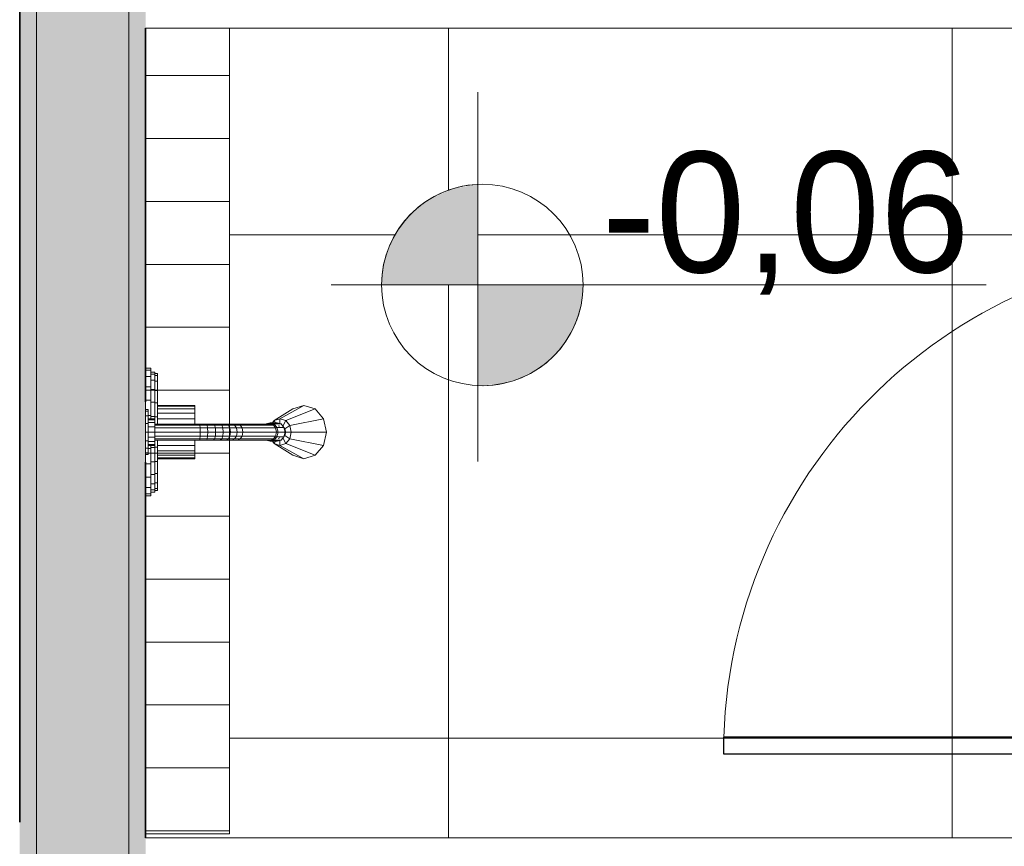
# Model space of a CAD drawing. Header units: metres. Extents: x -33 to 126, y -29 to 31.
# Tile 31 of 256: x -5.927 to -4.755, y -16.593 to -15.608. Entities that reach past the tile are written whole.
import ezdxf

# ---------------------------------------------------------------- set-up
doc = ezdxf.new("R2010")
doc.units = ezdxf.units.M
for name, color, linetype, lineweight in [('A-DETL', 90, 'Continuous', 18), ('A-DETL-GENF', 92, 'Continuous', 18), ('A-DETL-MBND', 5, 'Continuous', 18), ('A-DETL-THIN', 151, 'Continuous', 18), ('A-DOOR', 31, 'Continuous', 18), ('A-FLOR-PATT', 8, 'Continuous', 18), ('A-WALL', 113, 'Continuous', 18), ('A-WALL-PATT', 111, 'Continuous', 35), ('G-ANNO-TEXT', 7, 'Continuous', 18), ('G-IMPT', 8, 'Continuous', 18), ('P-SANR-FIXT', 6, 'Continuous', 18)]:
    doc.layers.add(name, color=color, linetype=linetype, lineweight=lineweight)
doc.styles.add('Century Gothic', font='GOTHIC.TTF', dxfattribs={"height": 0.143711})

# ---------------------------------------------------------------- blocks, each defined once
blk = doc.blocks.new('Kohler_-_K-T8226_Taboret_Shower_Trim_1533 - t8226_dxf-V93-2-PLANTA COM LAYOUT')
at = {"layer": 'G-IMPT'}
for p, q in [((-0.0065, 0.0782), (-0.0065, 0.0846)), ((-0.0039, 0.0782), (-0.0039, 0.0846)), ((0.0037, 0.0782), (0.0037, 0.0846)), ((0.0158, 0.0782), (0.0158, 0.0846)), ((0.0316, 0.0782), (0.0316, 0.0846)), ((0.0336, 0.0846), (0.0427, 0.0846)), ((0.0427, 0.0846), (0.0447, 0.0846)), ((0.0427, 0.0814), (0.0427, 0.0846)), ((0.0447, 0.0846), (0.0506, 0.0846)), ((0.0447, 0.0814), (0.0447, 0.0846)), ((0.0506, 0.0846), (0.0593, 0.0846)), ((0.0506, 0.0814), (0.0506, 0.0846)), ((0.0593, 0.0846), (0.0697, 0.0846)), ((0.0593, 0.0814), (0.0593, 0.0846)), ((0.0697, 0.0846), (0.08, 0.0846)), ((0.0697, 0.0814), (0.0697, 0.0846)), ((0.08, 0.0846), (0.0888, 0.0846)), ((0.08, 0.0814), (0.08, 0.0846)), ((0.0888, 0.0846), (0.0946, 0.0846)), ((0.0888, 0.0814), (0.0888, 0.0846)), ((0.0967, 0.0846), (0.0946, 0.0846)), ((0.0946, 0.0814), (0.0946, 0.0846)), ((0.0967, 0.0846), (0.0967, 0.0814)), ((0.0967, 0.0846), (0.1058, 0.0846)), ((0.1078, 0.0782), (0.1078, 0.0846)), ((0.1236, 0.0782), (0.1236, 0.0846)), ((0.1357, 0.0782), (0.1357, 0.0846)), ((0.1433, 0.0782), (0.1433, 0.0846)), ((0.1459, 0.0846), (0.1459, 0.0782)), ((-0.0065, 0.0782), (-0.0039, 0.0782)), ((-0.0039, 0.0782), (0.0037, 0.0782)), ((-0.0018, 0.0782), (-0.0018, 0.0735)), ((-0.0018, 0.0735), (0.0007, 0.0735)), ((-0.0002, 0.0735), (-0.0002, 0.0703)), ((-0.0002, 0.0735), (0.0022, 0.0735)), ((0.0007, 0.0782), (0.0007, 0.0735)), ((0.0007, 0.0735), (0.0078, 0.0735)), ((0.0022, 0.0735), (0.0092, 0.0735)), ((0.0022, 0.0735), (0.0022, 0.0703)), ((0.0037, 0.0782), (0.0158, 0.0782)), ((0.0078, 0.0782), (0.0078, 0.0735)), ((0.0078, 0.0735), (0.0192, 0.0735)), ((0.0092, 0.0735), (0.0092, 0.0703)), ((0.0158, 0.0782), (0.0316, 0.0782)), ((0.0192, 0.0782), (0.0192, 0.0735)), ((0.0192, 0.0735), (0.034, 0.0735)), ((0.0203, 0.0735), (0.0203, 0.0703)), ((0.0316, 0.0782), (0.05, 0.0782)), ((0.034, 0.0782), (0.034, 0.0735)), ((0.034, 0.0735), (0.0512, 0.0735)), ((0.0347, 0.0735), (0.0347, 0.0703)), ((0.0427, 0.0814), (0.0447, 0.0814)), ((0.0447, 0.0814), (0.0506, 0.0814)), ((0.05, 0.0782), (0.05, 0.0814)), ((0.05, 0.0782), (0.0538, 0.0782)), ((0.0506, 0.0814), (0.0593, 0.0814)), ((0.0512, 0.0782), (0.0512, 0.0735)), ((0.0512, 0.0735), (0.0538, 0.0735)), ((0.0516, 0.0735), (0.0516, 0.0703)), ((0.0538, 0.0814), (0.0538, 0.0735)), ((0.0538, 0.0735), (0.055, 0.0735)), ((0.055, 0.0814), (0.055, 0.0735)), ((0.055, 0.0735), (0.0584, 0.0735)), ((0.0584, 0.0814), (0.0584, 0.0735)), ((0.0584, 0.0735), (0.0636, 0.0735)), ((0.0593, 0.0814), (0.0697, 0.0814)), ((0.0601, 0.0735), (0.0601, 0.0201)), ((0.0615, 0.02), (0.0615, 0.0735)), ((0.0636, 0.0814), (0.0636, 0.0735)), ((0.0636, 0.0735), (0.0697, 0.0735)), ((0.0649, 0.0198), (0.0649, 0.0735)), ((0.0697, 0.0814), (0.08, 0.0814)), ((0.0697, 0.0814), (0.0697, 0.0735)), ((0.0697, 0.0735), (0.0757, 0.0735)), ((0.0697, 0.0198), (0.0697, 0.0735)), ((0.0745, 0.0198), (0.0745, 0.0735)), ((0.0757, 0.0814), (0.0757, 0.0735)), ((0.0757, 0.0735), (0.0809, 0.0735)), ((0.0779, 0.02), (0.0779, 0.0735)), ((0.0792, 0.0735), (0.0792, 0.0201)), ((0.08, 0.0814), (0.0888, 0.0814)), ((0.0809, 0.0814), (0.0809, 0.0735)), ((0.0809, 0.0735), (0.0843, 0.0735)), ((0.0843, 0.0814), (0.0843, 0.0735)), ((0.0843, 0.0735), (0.0855, 0.0735)), ((0.0855, 0.0735), (0.0843, 0.0735)), ((0.0855, 0.0814), (0.0855, 0.0735)), ((0.0855, 0.0782), (0.0894, 0.0782)), ((0.0855, 0.0735), (0.0882, 0.0735)), ((0.0878, 0.0735), (0.0878, 0.0703)), ((0.0882, 0.0782), (0.0882, 0.0735)), ((0.0882, 0.0735), (0.1054, 0.0735)), ((0.0888, 0.0814), (0.0946, 0.0814)), ((0.0894, 0.0782), (0.0894, 0.0814)), ((0.0894, 0.0782), (0.1078, 0.0782)), ((0.0967, 0.0814), (0.0946, 0.0814)), ((0.1046, 0.0735), (0.1046, 0.0703)), ((0.1054, 0.0782), (0.1054, 0.0735)), ((0.1054, 0.0735), (0.1202, 0.0735)), ((0.1078, 0.0782), (0.1236, 0.0782)), ((0.1191, 0.0735), (0.1191, 0.0703)), ((0.1202, 0.0782), (0.1202, 0.0735)), ((0.1202, 0.0735), (0.1315, 0.0735)), ((0.1236, 0.0782), (0.1357, 0.0782)), ((0.1302, 0.0735), (0.1371, 0.0735)), ((0.1302, 0.0735), (0.1302, 0.0703)), ((0.1315, 0.0782), (0.1315, 0.0735)), ((0.1315, 0.0735), (0.1387, 0.0735)), ((0.1357, 0.0782), (0.1433, 0.0782)), ((0.1395, 0.0735), (0.1371, 0.0735)), ((0.1371, 0.0735), (0.1371, 0.0703)), ((0.1387, 0.0782), (0.1387, 0.0735)), ((0.1411, 0.0735), (0.1387, 0.0735)), ((0.1395, 0.0735), (0.1395, 0.0703)), ((0.1411, 0.0782), (0.1411, 0.0735)), ((0.1459, 0.0782), (0.1433, 0.0782)), ((-0.0002, 0.0703), (0.0022, 0.0703)), ((0.0022, 0.0703), (0.0092, 0.0703)), ((0.0092, 0.0703), (0.0203, 0.0703)), ((0.0203, 0.0703), (0.0347, 0.0703)), ((0.0347, 0.0703), (0.0516, 0.0703)), ((0.0379, 0.0703), (0.0379, 0.0258)), ((0.039, 0.0703), (0.039, 0.0258)), ((0.0422, 0.0703), (0.0422, 0.0258)), ((0.0472, 0.0703), (0.0472, 0.0258)), ((0.0516, 0.0703), (0.0601, 0.0703)), ((0.0538, 0.0703), (0.0538, 0.0258)), ((0.0792, 0.0703), (0.0878, 0.0703)), ((0.0855, 0.0703), (0.0855, 0.0258)), ((0.0878, 0.0703), (0.1046, 0.0703)), ((0.0921, 0.0703), (0.0921, 0.0258)), ((0.0972, 0.0703), (0.0972, 0.0258)), ((0.1003, 0.0703), (0.1003, 0.0258)), ((0.1014, 0.0703), (0.1014, 0.0258)), ((0.1046, 0.0703), (0.1191, 0.0703)), ((0.1191, 0.0703), (0.1302, 0.0703)), ((0.1302, 0.0703), (0.1371, 0.0703)), ((0.1395, 0.0703), (0.1371, 0.0703)), ((0.0379, 0.0258), (0.039, 0.0258)), ((0.039, 0.0258), (0.0422, 0.0258)), ((0.0422, 0.0258), (0.0472, 0.0258)), ((0.0472, 0.0258), (0.0538, 0.0258)), ((0.0538, 0.0258), (0.0601, 0.0258)), ((0.0792, 0.0258), (0.0855, 0.0258)), ((0.0855, 0.0258), (0.0921, 0.0258)), ((0.0921, 0.0258), (0.0972, 0.0258)), ((0.0972, 0.0258), (0.1003, 0.0258)), ((0.1003, 0.0258), (0.1014, 0.0258)), ((0.1014, 0.0258), (0.1003, 0.0258)), ((0.0601, 0.0201), (0.0601, 0.0118)), ((0.0601, 0.0201), (0.0615, 0.02)), ((0.0601, 0.0118), (0.0601, 0.0036)), ((0.0601, 0.0118), (0.0615, 0.0111)), ((0.0649, 0.0198), (0.0615, 0.02)), ((0.0615, 0.02), (0.0615, 0.0111)), ((0.0697, 0.0198), (0.0649, 0.0198)), ((0.0649, 0.0198), (0.0649, 0.0107)), ((0.0745, 0.0198), (0.0697, 0.0198)), ((0.0697, 0.0198), (0.0697, 0.0105)), ((0.0779, 0.02), (0.0745, 0.0198)), ((0.0745, 0.0198), (0.0745, 0.0107)), ((0.0792, 0.0201), (0.0779, 0.02)), ((0.0779, 0.02), (0.0779, 0.0111)), ((0.0792, 0.0118), (0.0779, 0.0111)), ((0.0792, 0.0201), (0.0792, 0.0118)), ((0.0792, 0.0118), (0.0792, 0.0036)), ((0.0601, 0.0036), (0.0601, -0.0042)), ((0.0601, 0.0036), (0.0615, 0.0024)), ((0.0649, 0.0107), (0.0615, 0.0111)), ((0.0615, 0.0111), (0.0615, 0.0024)), ((0.0649, 0.0015), (0.0615, 0.0024)), ((0.0615, 0.0024), (0.0615, -0.006)), ((0.0697, 0.0105), (0.0649, 0.0107)), ((0.0649, 0.0107), (0.0649, 0.0015)), ((0.0697, 0.0012), (0.0649, 0.0015)), ((0.0649, 0.0015), (0.0649, -0.0073)), ((0.0745, 0.0107), (0.0697, 0.0105)), ((0.0697, 0.0105), (0.0697, 0.0012)), ((0.0745, 0.0015), (0.0697, 0.0012)), ((0.0697, 0.0012), (0.0697, -0.0078)), ((0.0779, 0.0111), (0.0745, 0.0107)), ((0.0745, 0.0107), (0.0745, 0.0015)), ((0.0779, 0.0024), (0.0745, 0.0015)), ((0.0745, 0.0015), (0.0745, -0.0073)), ((0.0779, 0.0111), (0.0779, 0.0024)), ((0.0792, 0.0036), (0.0779, 0.0024)), ((0.0779, 0.0024), (0.0779, -0.006)), ((0.0792, 0.0036), (0.0792, -0.0042)), ((0.0601, -0.0042), (0.0601, -0.0116)), ((0.0601, -0.0042), (0.0615, -0.006)), ((0.0601, -0.0116), (0.0601, -0.0154)), ((0.0601, -0.0116), (0.0615, -0.014)), ((0.0649, -0.0073), (0.0615, -0.006)), ((0.0615, -0.006), (0.0615, -0.014)), ((0.0697, -0.0078), (0.0649, -0.0073)), ((0.0649, -0.0073), (0.0649, -0.0154)), ((0.0745, -0.0073), (0.0697, -0.0078)), ((0.0697, -0.0078), (0.0697, -0.0154)), ((0.0779, -0.006), (0.0745, -0.0073)), ((0.0745, -0.0073), (0.0745, -0.0154)), ((0.0792, -0.0042), (0.0779, -0.006)), ((0.0779, -0.006), (0.0779, -0.014)), ((0.0792, -0.0116), (0.0779, -0.014)), ((0.0792, -0.0042), (0.0792, -0.0116)), ((0.0792, -0.0116), (0.0792, -0.0154)), ((0.0601, -0.0154), (0.0601, -0.0185)), ((0.0601, -0.0185), (0.0601, -0.0248)), ((0.0601, -0.0185), (0.0615, -0.0214)), ((0.0643, -0.0154), (0.0615, -0.014)), ((0.0615, -0.014), (0.0615, -0.0154)), ((0.0615, -0.0154), (0.0615, -0.0214)), ((0.0649, -0.0235), (0.0615, -0.0214)), ((0.0615, -0.0214), (0.0615, -0.0281)), ((0.0697, -0.0163), (0.0649, -0.0157)), ((0.0649, -0.0157), (0.0649, -0.0235)), ((0.0697, -0.0154), (0.0697, -0.0163)), ((0.0745, -0.0157), (0.0697, -0.0163)), ((0.0697, -0.0163), (0.0697, -0.0243)), ((0.0745, -0.0157), (0.0745, -0.0235)), ((0.0779, -0.0214), (0.0745, -0.0235)), ((0.0779, -0.014), (0.0759, -0.015)), ((0.0779, -0.014), (0.0779, -0.0154)), ((0.0779, -0.0154), (0.0779, -0.0214)), ((0.0792, -0.0185), (0.0779, -0.0214)), ((0.0779, -0.0214), (0.0779, -0.0281)), ((0.0792, -0.0154), (0.0792, -0.0185)), ((0.0792, -0.0185), (0.0792, -0.0248)), ((0.0601, -0.0248), (0.0601, -0.0644)), ((0.0601, -0.0248), (0.0615, -0.0281)), ((0.0649, -0.0304), (0.0615, -0.0281)), ((0.0615, -0.0281), (0.0615, -0.0678)), ((0.0697, -0.0243), (0.0649, -0.0235)), ((0.0649, -0.0235), (0.0649, -0.0304)), ((0.0697, -0.0313), (0.0649, -0.0304)), ((0.0649, -0.0304), (0.0649, -0.0702)), ((0.0745, -0.0235), (0.0697, -0.0243)), ((0.0697, -0.0243), (0.0697, -0.0313)), ((0.0745, -0.0304), (0.0697, -0.0313)), ((0.0697, -0.0313), (0.0697, -0.0712)), ((0.0745, -0.0235), (0.0745, -0.0304)), ((0.0779, -0.0281), (0.0745, -0.0304)), ((0.0745, -0.0304), (0.0745, -0.0702)), ((0.0792, -0.0248), (0.0779, -0.0281)), ((0.0779, -0.0281), (0.0779, -0.0678)), ((0.0792, -0.0248), (0.0792, -0.0644)), ((0.0559, -0.0687), (0.0422, -0.0906)), ((0.0538, -0.0754), (0.0559, -0.0687)), ((0.0559, -0.0687), (0.0586, -0.0665)), ((0.0586, -0.07), (0.0559, -0.0687)), ((0.0586, -0.0637), (0.0601, -0.059)), ((0.0601, -0.0684), (0.0586, -0.0637)), ((0.0586, -0.0637), (0.0586, -0.0721)), ((0.0601, -0.059), (0.0601, -0.0674)), ((0.0601, -0.0644), (0.0615, -0.0678)), ((0.0601, -0.0674), (0.061, -0.0666)), ((0.0601, -0.0674), (0.0625, -0.0686)), ((0.0641, -0.0718), (0.0601, -0.0684)), ((0.0601, -0.0684), (0.0601, -0.0768)), ((0.0649, -0.0702), (0.0615, -0.0678)), ((0.0623, -0.0703), (0.0628, -0.0688)), ((0.0628, -0.0688), (0.0628, -0.0707)), ((0.0636, -0.0714), (0.065, -0.0703)), ((0.0697, -0.0712), (0.0649, -0.0702)), ((0.0745, -0.0702), (0.0697, -0.0712)), ((0.0744, -0.0703), (0.0757, -0.0714)), ((0.0779, -0.0678), (0.0745, -0.0702)), ((0.0793, -0.0684), (0.0752, -0.0718)), ((0.0765, -0.0688), (0.0765, -0.0707)), ((0.0766, -0.0688), (0.077, -0.0703)), ((0.0793, -0.0674), (0.0768, -0.0686)), ((0.0792, -0.0644), (0.0779, -0.0678)), ((0.0784, -0.0666), (0.0793, -0.0674)), ((0.0793, -0.059), (0.0808, -0.0637)), ((0.0793, -0.059), (0.0793, -0.0674)), ((0.0808, -0.0637), (0.0793, -0.0684)), ((0.0793, -0.0684), (0.0793, -0.0768)), ((0.0808, -0.0637), (0.0808, -0.0721)), ((0.0808, -0.0665), (0.0834, -0.0687)), ((0.0808, -0.07), (0.0834, -0.0687)), ((0.0834, -0.0687), (0.0972, -0.0906)), ((0.0834, -0.0687), (0.0855, -0.0754)), ((0.0538, -0.0754), (0.0379, -0.104)), ((0.0559, -0.0822), (0.0538, -0.0754)), ((0.0596, -0.0754), (0.0538, -0.0754)), ((0.0626, -0.0789), (0.0559, -0.0822)), ((0.0601, -0.0768), (0.0586, -0.0721)), ((0.0641, -0.0802), (0.0601, -0.0768)), ((0.0657, -0.0813), (0.0617, -0.0871)), ((0.0628, -0.0754), (0.0621, -0.0733)), ((0.0697, -0.0731), (0.0641, -0.0718)), ((0.0641, -0.0718), (0.0641, -0.0802)), ((0.0641, -0.0802), (0.0697, -0.0815)), ((0.0657, -0.0813), (0.0646, -0.0804)), ((0.0657, -0.0813), (0.0697, -0.0822)), ((0.0697, -0.0712), (0.0697, -0.0731)), ((0.0697, -0.0731), (0.0752, -0.0718)), ((0.0697, -0.0731), (0.0697, -0.0815)), ((0.0697, -0.0815), (0.0752, -0.0802)), ((0.0697, -0.0822), (0.0736, -0.0813)), ((0.0747, -0.0804), (0.0736, -0.0813)), ((0.0736, -0.0813), (0.0776, -0.0871)), ((0.0752, -0.0718), (0.0752, -0.0802)), ((0.0793, -0.0768), (0.0752, -0.0802)), ((0.0772, -0.0733), (0.0765, -0.0754)), ((0.0768, -0.0789), (0.0834, -0.0822)), ((0.0808, -0.0721), (0.0793, -0.0768)), ((0.0797, -0.0754), (0.0855, -0.0754)), ((0.0855, -0.0754), (0.0834, -0.0822)), ((0.0855, -0.0754), (0.1014, -0.104)), ((0.0379, -0.104), (0.0422, -0.0906)), ((0.0379, -0.104), (0.0422, -0.0906)), ((0.0559, -0.0822), (0.0422, -0.1175)), ((0.0617, -0.0871), (0.0538, -0.1274)), ((0.0617, -0.0871), (0.0559, -0.0822)), ((0.0617, -0.0871), (0.0697, -0.0889)), ((0.0697, -0.0822), (0.0697, -0.0889)), ((0.0697, -0.0889), (0.0776, -0.0871)), ((0.0697, -0.0889), (0.0697, -0.131)), ((0.0834, -0.0822), (0.0776, -0.0871)), ((0.0776, -0.0871), (0.0855, -0.1274)), ((0.0834, -0.0822), (0.0972, -0.1175)), ((0.0972, -0.0906), (0.1014, -0.104)), ((0.0972, -0.0906), (0.1014, -0.104)), ((0.0422, -0.1175), (0.0379, -0.104)), ((0.0422, -0.1175), (0.0379, -0.104)), ((0.1014, -0.104), (0.0972, -0.1175)), ((0.1014, -0.104), (0.0972, -0.1175)), ((0.0538, -0.1274), (0.0422, -0.1175)), ((0.0538, -0.1274), (0.0422, -0.1175)), ((0.0538, -0.1274), (0.0697, -0.131)), ((0.0697, -0.131), (0.0538, -0.1274)), ((0.0697, -0.131), (0.0855, -0.1274)), ((0.0697, -0.131), (0.0855, -0.1274)), ((0.0972, -0.1175), (0.0855, -0.1274)), ((0.0972, -0.1175), (0.0855, -0.1274))]:
    blk.add_line(p, q, dxfattribs=at)
blk = doc.blocks.new('Kohler_-_K-T8226_Taboret_Shower_Trim_1533 - Kohler_-_K-T8226_Taboret_Shower_Trim_1533-V94-2-PLANTA COM LAYOUT')
blk.add_blockref('Kohler_-_K-T8226_Taboret_Shower_Trim_1533 - t8226_dxf-V93-2-PLANTA COM LAYOUT', (0.0052, 0))
blk = doc.blocks.new('M_Descarga simples1 - 60X160 _vest_ fem_-2394049-2-PLANTA COM LAYOUT')
at = {"layer": 'A-DOOR', "lineweight": 25}
for p, q in [((0.28, -0.01), (0.28, -0.6114)), ((0.3, -0.01), (0.28, -0.01)), ((0.3, -0.01), (0.3, -0.6114)), ((0.3, -0.6114), (0.28, -0.6114))]:
    blk.add_line(p, q, dxfattribs=at)
at = {"layer": 'A-DOOR'}
blk.add_arc((0.3, -0.01), 0.6017, 180, 268.0952, dxfattribs=at)

msp = doc.modelspace()

# ---------------------------------------------------------------- hatches: boundary and pattern name
at = {"layer": 'A-DETL-GENF'}
h = msp.add_hatch(dxfattribs=at)
h.set_pattern_fill('FP_11', style=0, pattern_type=2)
h.set_pattern_definition([(180, (-3.63, 0), (-9e-18, -0.075), [])])
h.paths.add_polyline_path([(-5.7773, -16.5784), (-5.6773, -16.5784), (-5.6773, -15.6184), (-5.7773, -15.6184), (-5.7773, -16.5607)], flags=0)
h.paths.add_polyline_path([(-5.7662, -16.0949), (-5.7642, -16.0949), (-5.7464, -16.0949)], flags=0)
for points in [[(-5.4924, -15.9245), (-5.3815, -15.9245), (-5.3815, -15.8046), (-5.4115, -15.8098), (-5.4393, -15.8224), (-5.4629, -15.8415), (-5.481, -15.866), (-5.4924, -15.8943), (-5.4963, -15.9245)], [(-5.3815, -16.0444), (-5.3539, -16.0424), (-5.3276, -16.0342), (-5.3038, -16.0202), (-5.2839, -16.0011), (-5.2688, -15.9779), (-5.2594, -15.952), (-5.2563, -15.9245), (-5.3815, -15.9245), (-5.3815, -16.0424)]]:
    msp.add_hatch(color=7, dxfattribs=at).paths.add_polyline_path(points, flags=0)
at = {"layer": 'A-FLOR-PATT'}
h = msp.add_hatch(dxfattribs=at)
h.set_pattern_fill('FP_7', color=256, style=0, pattern_type=2)
h.set_pattern_definition([(0, (-7.217, -19.465), (0, 0.6), []), (90, (-7.217, -19.465), (-0.6, 4e-17), [])])
h.paths.add_polyline_path([(-5.6773, -17.5622), (-4.4873, -17.5622), (-4.4873, -17.4347), (-4.4673, -17.4347), (-4.4673, -17.5622), (-3.6639, -17.5622), (-3.6639, -15.1322), (-2.8239, -15.1322), (-2.8239, -17.5622), (-2.0373, -17.5622), (-2.0373, -17.5022), (-2.0173, -17.5022), (-2.0173, -17.5622), (-0.7273, -17.5622), (-0.7273, -17.4464), (-0.7303, -17.4464), (-0.7353, -17.4279), (-0.8544, -17.4265), (-0.858, -17.4229), (-0.8594, -17.4178), (-0.858, -17.4129), (-0.8498, -17.4034), (-0.8354, -17.3861), (-0.8961, -17.3863), (-0.8988, -17.3928), (-0.902, -17.3974), (-0.9082, -17.4044), (-0.914, -17.4085), (-0.9221, -17.4117), (-0.9325, -17.4139), (-0.9385, -17.4136), (-0.9569, -17.4071), (-0.9702, -17.3931), (-0.9749, -17.3721), (-0.9699, -17.3535), (-0.9549, -17.3387), (-0.9325, -17.3334), (-0.9254, -17.3345), (-0.9159, -17.3378), (-0.9099, -17.3414), (-0.9039, -17.3474), (-0.8974, -17.357), (-0.896, -17.3611), (-0.8115, -17.3609), (-0.7608, -17.3045), (-0.894, -17.3045), (-0.9185, -17.3013), (-0.9413, -17.2919), (-0.9609, -17.2768), (-0.976, -17.2572), (-0.9854, -17.2344), (-0.9887, -17.208), (-0.9887, -17.1746), (-1.0655, -17.1835), (-1.0909, -17.2137), (-1.1163, -17.2281), (-1.1417, -17.2349), (-1.1672, -17.2394), (-1.1925, -17.2416), (-1.2431, -17.2372), (-1.2941, -17.2235), (-1.3449, -17.2051), (-1.3957, -17.1814), (-1.4465, -17.1461), (-1.4719, -17.1207), (-1.4846, -17.0987), (-1.4973, -17.0638), (-1.4973, -17.0384), (-1.4846, -17.0035), (-1.4719, -16.9816), (-1.4465, -16.9562), (-1.3957, -16.9209), (-1.3449, -16.8972), (-1.2941, -16.8787), (-1.2431, -16.8651), (-1.1925, -16.8606), (-1.1672, -16.8629), (-1.1417, -16.8674), (-1.1163, -16.8742), (-1.0909, -16.8886), (-1.0655, -16.9188), (-0.9887, -16.9277), (-0.9887, -16.8924), (-0.9854, -16.8679), (-0.976, -16.8451), (-0.9609, -16.8255), (-0.9413, -16.8104), (-0.9185, -16.801), (-0.894, -16.7977), (-0.7273, -16.7977), (-0.7273, -16.6034), (-1.4859, -16.6034), (-1.4949, -16.7078), (-1.4971, -16.7142), (-1.501, -16.7164), (-1.5116, -16.7168), (-1.7765, -16.7166), (-1.7803, -16.7145), (-1.7826, -16.7076), (-1.7921, -16.6034), (-2.0173, -16.6034), (-2.0173, -16.9022), (-2.0373, -16.9022), (-2.0373, -16.4847), (-2.0173, -16.4847), (-2.0173, -16.5834), (-0.7273, -16.5834), (-0.7273, -16.4615), (-0.7303, -16.4615), (-0.7353, -16.4429), (-0.8544, -16.4416), (-0.858, -16.4379), (-0.8594, -16.4328), (-0.858, -16.4279), (-0.8498, -16.4185), (-0.8354, -16.4012), (-0.8961, -16.4013), (-0.8988, -16.4079), (-0.902, -16.4124), (-0.9082, -16.4194), (-0.914, -16.4236), (-0.9221, -16.4268), (-0.9325, -16.429), (-0.9385, -16.4286), (-0.9569, -16.4222), (-0.9702, -16.4082), (-0.9749, -16.3871), (-0.9699, -16.3685), (-0.9549, -16.3537), (-0.9325, -16.3484), (-0.9254, -16.3496), (-0.9159, -16.3529), (-0.9099, -16.3565), (-0.9039, -16.3625), (-0.8974, -16.3721), (-0.896, -16.3762), (-0.8115, -16.3759), (-0.7608, -16.3196), (-0.894, -16.3196), (-0.9185, -16.3164), (-0.9413, -16.3069), (-0.9609, -16.2919), (-0.976, -16.2723), (-0.9854, -16.2494), (-0.9887, -16.223), (-0.9887, -16.1897), (-1.0655, -16.1985), (-1.0909, -16.2288), (-1.1163, -16.2432), (-1.1417, -16.25), (-1.1672, -16.2545), (-1.1925, -16.2567), (-1.2431, -16.2523), (-1.2941, -16.2386), (-1.3449, -16.2201), (-1.3957, -16.1964), (-1.4465, -16.1612), (-1.4719, -16.1358), (-1.4846, -16.1138), (-1.4973, -16.0789), (-1.4973, -16.0535), (-1.4846, -16.0186), (-1.4719, -15.9966), (-1.4465, -15.9712), (-1.3957, -15.936), (-1.3449, -15.9123), (-1.2941, -15.8938), (-1.2431, -15.8801), (-1.1925, -15.8757), (-1.1672, -15.8779), (-1.1417, -15.8824), (-1.1163, -15.8892), (-1.0909, -15.9036), (-1.0655, -15.9339), (-0.9887, -15.9427), (-0.9887, -15.9074), (-0.9854, -15.8829), (-0.976, -15.8601), (-0.9609, -15.8405), (-0.9413, -15.8255), (-0.9185, -15.816), (-0.894, -15.8128), (-0.7273, -15.8128), (-0.7273, -15.6184), (-1.4859, -15.6184), (-1.4949, -15.7228), (-1.4971, -15.7293), (-1.501, -15.7314), (-1.5116, -15.7319), (-1.7765, -15.7316), (-1.7803, -15.7295), (-1.7826, -15.7227), (-1.7921, -15.6184), (-2.0173, -15.6184), (-2.0173, -15.8847), (-2.0373, -15.8847), (-2.0373, -15.4972), (-2.0173, -15.4972), (-2.0173, -15.5984), (-0.7273, -15.5984), (-0.7273, -15.4815), (-0.7303, -15.4815), (-0.7353, -15.4629), (-0.8544, -15.4616), (-0.858, -15.4579), (-0.8594, -15.4528), (-0.858, -15.4479), (-0.8498, -15.4385), (-0.8354, -15.4212), (-0.8961, -15.4213), (-0.8988, -15.4279), (-0.902, -15.4324), (-0.9082, -15.4394), (-0.914, -15.4436), (-0.9221, -15.4468), (-0.9325, -15.449), (-0.9385, -15.4486), (-0.9569, -15.4422), (-0.9702, -15.4282), (-0.9749, -15.4071), (-0.9699, -15.3885), (-0.9549, -15.3737), (-0.9325, -15.3684), (-0.9254, -15.3696), (-0.9159, -15.3729), (-0.9103, -15.3761), (-0.9039, -15.3825), (-0.8974, -15.3921), (-0.896, -15.3962), (-0.8115, -15.3959), (-0.7608, -15.3396), (-0.894, -15.3396), (-0.9185, -15.3364), (-0.9413, -15.3269), (-0.9609, -15.3119), (-0.976, -15.2923), (-0.9854, -15.2694), (-0.9887, -15.243), (-0.9887, -15.2097), (-1.0655, -15.2185), (-1.0909, -15.2488), (-1.1163, -15.2632), (-1.1417, -15.27), (-1.1672, -15.2745), (-1.1925, -15.2767), (-1.2431, -15.2723), (-1.2941, -15.2586), (-1.3449, -15.2401), (-1.3957, -15.2164), (-1.4465, -15.1812), (-1.4719, -15.1558), (-1.4846, -15.1338), (-1.4973, -15.0989), (-1.4973, -15.0735), (-1.4846, -15.0386), (-1.4719, -15.0166), (-1.4465, -14.9912), (-1.3957, -14.956), (-1.3449, -14.9323), (-1.2941, -14.9138), (-1.2431, -14.9001), (-1.1925, -14.8957), (-1.1672, -14.8979), (-1.1417, -14.9024), (-1.1163, -14.9092), (-1.0909, -14.9236), (-1.0655, -14.9539), (-0.9887, -14.9627), (-0.9887, -14.9274), (-0.9854, -14.9029), (-0.976, -14.8801), (-0.9609, -14.8605), (-0.9413, -14.8455), (-0.9185, -14.836), (-0.894, -14.8328), (-0.7273, -14.8328), (-0.7273, -14.6384), (-1.4859, -14.6384), (-1.4949, -14.7428), (-1.4971, -14.7493), (-1.501, -14.7514), (-1.5116, -14.7519), (-1.7765, -14.7516), (-1.7803, -14.7495), (-1.7826, -14.7427), (-1.7921, -14.6384), (-2.0173, -14.6384), (-2.0173, -14.8972), (-2.0373, -14.8972), (-2.0373, -14.5184), (-2.0173, -14.5184), (-2.0173, -14.6184), (-0.7273, -14.6184), (-0.7273, -14.5177), (-0.7303, -14.5177), (-0.7353, -14.4992), (-0.8544, -14.4978), (-0.858, -14.4942), (-0.8594, -14.4891), (-0.858, -14.4842), (-0.8498, -14.4747), (-0.8354, -14.4574), (-0.8961, -14.4576), (-0.8988, -14.4641), (-0.902, -14.4687), (-0.9067, -14.4744), (-0.9136, -14.4796), (-0.9221, -14.483), (-0.9325, -14.4852), (-0.9385, -14.4849), (-0.9569, -14.4784), (-0.9702, -14.4641), (-0.9749, -14.4434), (-0.9699, -14.4248), (-0.9549, -14.41), (-0.9325, -14.4047), (-0.9254, -14.4058), (-0.9159, -14.4091), (-0.9099, -14.4127), (-0.9039, -14.4187), (-0.8974, -14.4283), (-0.896, -14.4324), (-0.8115, -14.4322), (-0.7593, -14.3742), (-0.7442, -14.3728), (-0.7416, -14.3806), (-0.7444, -14.3876), (-0.7975, -14.4465), (-0.7992, -14.4514), (-0.8015, -14.4535), (-0.8025, -14.4547), (-0.8035, -14.4557), (-0.8081, -14.4583), (-0.8261, -14.4793), (-0.8041, -14.4799), (-0.8023, -14.4799), (-0.7723, -14.4793), (-0.7353, -14.4799), (-0.7349, -14.4792), (-0.7303, -14.4606), (-0.7273, -14.4606), (-0.7273, -13.6547), (-1.5059, -13.6547), (-1.5149, -13.7591), (-1.5171, -13.7655), (-1.521, -13.7676), (-1.5256, -13.7681), (-1.7965, -13.7679), (-1.8003, -13.7658), (-1.8027, -13.7575), (-1.8121, -13.6547), (-2.0173, -13.6547), (-2.0173, -13.9184), (-2.0373, -13.9184), (-2.0373, -13.5347), (-2.0173, -13.5347), (-2.0173, -13.6347), (-0.7273, -13.6347), (-0.7273, -13.514), (-0.7303, -13.514), (-0.7353, -13.4954), (-0.8544, -13.4941), (-0.858, -13.4904), (-0.8594, -13.4853), (-0.858, -13.4804), (-0.8498, -13.471), (-0.8354, -13.4537), (-0.8961, -13.4538), (-0.8988, -13.4604), (-0.9024, -13.4655), (-0.9067, -13.4707), (-0.9136, -13.4758), (-0.9221, -13.4793), (-0.9325, -13.4815), (-0.9385, -13.4811), (-0.9569, -13.4747), (-0.9702, -13.4607), (-0.9749, -13.4396), (-0.9699, -13.421), (-0.9549, -13.4062), (-0.9325, -13.4009), (-0.9254, -13.4021), (-0.9159, -13.4054), (-0.9108, -13.4082), (-0.9039, -13.415), (-0.8974, -13.4246), (-0.896, -13.4287), (-0.8115, -13.4284), (-0.7593, -13.3704), (-0.7442, -13.369), (-0.7416, -13.3768), (-0.7444, -13.3838), (-0.7975, -13.4428), (-0.7992, -13.4476), (-0.8015, -13.4497), (-0.8025, -13.4509), (-0.8035, -13.452), (-0.8079, -13.4543), (-0.8261, -13.4755), (-0.8041, -13.4762), (-0.8023, -13.4761), (-0.7619, -13.4755), (-0.7353, -13.4758), (-0.7349, -13.4754), (-0.7303, -13.4569), (-0.7273, -13.4569), (-0.7273, -13.3679), (-0.9235, -13.3679), (-0.948, -13.3647), (-0.9708, -13.3552), (-0.9904, -13.3402), (-1.0055, -13.3206), (-1.0149, -13.2978), (-1.0182, -13.2713), (-1.0182, -13.238), (-1.095, -13.2468), (-1.1204, -13.2771), (-1.1458, -13.2915), (-1.1712, -13.2983), (-1.1967, -13.3028), (-1.222, -13.305), (-1.2726, -13.3006), (-1.3236, -13.2869), (-1.3744, -13.2684), (-1.4252, -13.2448), (-1.476, -13.2095), (-1.5014, -13.1841), (-1.5141, -13.1621), (-1.5268, -13.1272), (-1.5268, -13.1018), (-1.5141, -13.0669), (-1.5014, -13.0449), (-1.476, -13.0195), (-1.4207, -12.9822), (-1.3744, -12.9606), (-1.3236, -12.9421), (-1.2726, -12.9285), (-1.222, -12.924), (-1.1967, -12.9262), (-1.1712, -12.9307), (-1.1458, -12.9375), (-1.1204, -12.9519), (-1.095, -12.9822), (-1.0182, -12.991), (-1.0182, -12.9558), (-1.0149, -12.9313), (-1.0055, -12.9085), (-0.9904, -12.8889), (-0.9708, -12.8738), (-0.948, -12.8644), (-0.9235, -12.8611), (-0.7273, -12.8611), (-0.7273, -12.6646), (-2.0173, -12.6646), (-2.0173, -12.9347), (-2.0373, -12.9347), (-2.0373, -12.6646), (-3.2997, -12.6646), (-3.2997, -12.9674), (-3.3031, -12.9933), (-3.3131, -13.0174), (-3.329, -13.0382), (-3.3497, -13.054), (-3.3738, -13.064), (-3.3997, -13.0674), (-4.6197, -13.0674), (-4.6197, -13.2646), (-7.2173, -13.2646), (-7.2173, -15.2646), (-5.9273, -15.2646), (-5.9273, -14.1646), (-5.7773, -14.1646), (-5.7773, -14.2156), (-4.5673, -14.2156), (-4.5414, -14.219), (-4.5152, -14.2305), (-4.4966, -14.2449), (-4.4807, -14.2656), (-4.4707, -14.2897), (-4.4673, -14.3156), (-4.4673, -14.8584), (-4.4873, -14.8584), (-4.4873, -14.6384), (-5.6773, -14.6384), (-5.6765, -15.1076), (-5.6317, -15.1068), (-5.6249, -15.1044), (-5.624, -15.1034), (-5.6021, -15.0896), (-5.5886, -15.0854), (-5.5752, -15.0896), (-5.5653, -15.1012), (-5.5617, -15.1171), (-5.5653, -15.133), (-5.5752, -15.1446), (-5.5886, -15.1489), (-5.6021, -15.1446), (-5.6253, -15.1293), (-5.6269, -15.1282), (-5.6317, -15.1274), (-5.6365, -15.1266), (-5.6773, -15.1266), (-5.6773, -15.5984), (-4.4873, -15.5984), (-4.4873, -15.4584), (-4.4673, -15.4584), (-4.4673, -15.8834), (-4.4873, -15.8834), (-4.4873, -15.6184), (-5.6773, -15.6184), (-5.677, -16.0902), (-5.6317, -16.0894), (-5.6249, -16.087), (-5.624, -16.086), (-5.6021, -16.0722), (-5.5886, -16.068), (-5.5752, -16.0722), (-5.5653, -16.0838), (-5.5617, -16.0997), (-5.5653, -16.1156), (-5.5752, -16.1272), (-5.5886, -16.1315), (-5.6021, -16.1272), (-5.6253, -16.1119), (-5.6262, -16.1108), (-5.6317, -16.11), (-5.6368, -16.1092), (-5.6773, -16.1092), (-5.6773, -16.5784), (-5.7773, -16.5784), (-5.7773, -16.5834), (-4.4873, -16.5834), (-4.4873, -16.4834), (-4.4673, -16.4834), (-4.4673, -16.8347), (-4.4873, -16.8347), (-4.4873, -16.6034), (-5.6773, -16.6034), (-5.677, -17.0702), (-5.6317, -17.0695), (-5.6253, -17.0676), (-5.624, -17.066), (-5.6021, -17.0522), (-5.5886, -17.048), (-5.5752, -17.0522), (-5.5653, -17.0639), (-5.5617, -17.0797), (-5.5653, -17.0956), (-5.5752, -17.1072), (-5.5886, -17.1115), (-5.6021, -17.1072), (-5.6253, -17.0919), (-5.6262, -17.0908), (-5.6317, -17.09), (-5.6341, -17.0893), (-5.6773, -17.0893), (-5.6773, -17.4951)], flags=0)
h.paths.add_polyline_path([(-0.8023, -17.4096), (-0.8023, -17.4086), (-0.7723, -17.408), (-0.7353, -17.4086), (-0.7349, -17.4079), (-0.7303, -17.3893), (-0.7273, -17.3893), (-0.7273, -17.3045), (-0.7429, -17.3045), (-0.7416, -17.3093), (-0.7444, -17.3163), (-0.7975, -17.3752), (-0.7992, -17.3801), (-0.8015, -17.3822), (-0.8025, -17.3834), (-0.8035, -17.3844), (-0.8079, -17.3867), (-0.8261, -17.408), (-0.8041, -17.4086), (-0.8027, -17.4094)], flags=0)
h.paths.add_polyline_path([(-0.9416, -17.3915), (-0.9437, -17.3894), (-0.9437, -17.3899), (-0.9416, -17.3915)], flags=0)
h.paths.add_polyline_path([(-0.9718, -17.3781), (-0.9719, -17.3704), (-0.972, -17.3769)], flags=0)
h.paths.add_polyline_path([(-0.9509, -17.3758), (-0.9503, -17.3736), (-0.9516, -17.3736)], flags=0)
h.paths.add_polyline_path([(-0.9114, -17.3611), (-0.9113, -17.3611), (-0.9147, -17.3568), (-0.9132, -17.3588), (-0.9123, -17.36)], flags=0)
h.paths.add_polyline_path([(-0.8023, -16.4246), (-0.8023, -16.4236), (-0.7619, -16.423), (-0.7353, -16.4233), (-0.7349, -16.4229), (-0.7303, -16.4044), (-0.7273, -16.4044), (-0.7273, -16.3196), (-0.7429, -16.3196), (-0.7416, -16.3243), (-0.7444, -16.3313), (-0.7975, -16.3903), (-0.7992, -16.3951), (-0.8015, -16.3972), (-0.8025, -16.3984), (-0.8035, -16.3995), (-0.8079, -16.4018), (-0.8261, -16.423), (-0.8041, -16.4237), (-0.8027, -16.4244)], flags=0)
h.paths.add_polyline_path([(-0.9253, -16.4108), (-0.9292, -16.4105), (-0.9267, -16.4108)], flags=0)
h.paths.add_polyline_path([(-0.9416, -16.4066), (-0.9437, -16.4044), (-0.9437, -16.405), (-0.9416, -16.4066)], flags=0)
h.paths.add_polyline_path([(-0.9718, -16.3931), (-0.9719, -16.3855), (-0.9723, -16.3904)], flags=0)
h.paths.add_polyline_path([(-0.9509, -16.3908), (-0.9503, -16.3887), (-0.9516, -16.3887)], flags=0)
h.paths.add_polyline_path([(-0.9114, -16.3762), (-0.9113, -16.3762), (-0.9147, -16.3718), (-0.9132, -16.3739), (-0.9123, -16.375)], flags=0)
h.paths.add_polyline_path([(-5.3815, -15.9245), (-5.4963, -15.9245), (-5.4924, -15.8943), (-5.481, -15.866), (-5.4629, -15.8415), (-5.4393, -15.8224), (-5.4115, -15.8098), (-5.3815, -15.8046), (-5.3815, -15.8943)], flags=0)
h.paths.add_polyline_path([(-5.3815, -16.0444), (-5.3815, -15.9245), (-5.2563, -15.9245), (-5.2594, -15.952), (-5.2688, -15.9779), (-5.2839, -16.0011), (-5.3038, -16.0202), (-5.3276, -16.0342), (-5.3539, -16.0424), (-5.3695, -16.0436)], flags=0)
h.paths.add_polyline_path([(-0.8023, -15.4446), (-0.8023, -15.4436), (-0.7723, -15.4431), (-0.7353, -15.4437), (-0.7349, -15.4429), (-0.7303, -15.4244), (-0.7273, -15.4244), (-0.7273, -15.3396), (-0.7429, -15.3396), (-0.7416, -15.3443), (-0.7444, -15.3513), (-0.7975, -15.4103), (-0.7992, -15.4151), (-0.8015, -15.4172), (-0.8025, -15.4184), (-0.8035, -15.4195), (-0.8079, -15.4218), (-0.8261, -15.443), (-0.8041, -15.4437), (-0.8027, -15.4444)], flags=0)
h.paths.add_polyline_path([(-0.9416, -15.4266), (-0.9437, -15.4244), (-0.9437, -15.425), (-0.9416, -15.4266)], flags=0)
h.paths.add_polyline_path([(-0.9718, -15.4131), (-0.9722, -15.408), (-0.9723, -15.4104)], flags=0)
h.paths.add_polyline_path([(-0.9509, -15.4108), (-0.9503, -15.4087), (-0.9516, -15.4087)], flags=0)
h.paths.add_polyline_path([(-0.9113, -15.3962), (-0.9139, -15.3924), (-0.9132, -15.3939), (-0.9114, -15.3962)], flags=0)
h.paths.add_polyline_path([(-4.0215, -14.9101), (-4.1363, -14.9101), (-4.1324, -14.8799), (-4.1211, -14.8516), (-4.103, -14.8271), (-4.0793, -14.808), (-4.0515, -14.7954), (-4.0215, -14.7902), (-4.0215, -14.8799)], flags=0)
h.paths.add_polyline_path([(-4.0215, -15.03), (-4.0215, -14.9101), (-3.8963, -14.9101), (-3.8995, -14.9375), (-3.9088, -14.9635), (-3.9239, -14.9867), (-3.9438, -15.0058), (-3.9676, -15.0198), (-3.994, -15.028)], flags=0)
h.paths.add_polyline_path([(-0.9416, -14.4628), (-0.9437, -14.4607), (-0.9437, -14.4612), (-0.9416, -14.4628)], flags=0)
h.paths.add_polyline_path([(-0.9718, -14.4494), (-0.9722, -14.4443), (-0.9723, -14.4467)], flags=0)
h.paths.add_polyline_path([(-0.9509, -14.4471), (-0.9503, -14.4449), (-0.9516, -14.4449)], flags=0)
h.paths.add_polyline_path([(-0.9113, -14.4324), (-0.9147, -14.4281), (-0.9132, -14.4301), (-0.9114, -14.4324)], flags=0)
h.paths.add_polyline_path([(-0.7518, -14.3617), (-0.9335, -14.3617), (-0.958, -14.3585), (-0.9808, -14.349), (-1.0004, -14.334), (-1.0155, -14.3144), (-1.0249, -14.2915), (-1.0282, -14.267), (-1.0282, -14.2318), (-1.105, -14.2406), (-1.1304, -14.2709), (-1.1558, -14.2853), (-1.1812, -14.2921), (-1.2067, -14.2966), (-1.232, -14.2988), (-1.2826, -14.2944), (-1.3336, -14.2807), (-1.3844, -14.2622), (-1.4352, -14.2385), (-1.486, -14.2033), (-1.5114, -14.1779), (-1.5252, -14.1529), (-1.5368, -14.121), (-1.5368, -14.0956), (-1.5241, -14.0607), (-1.5114, -14.0387), (-1.486, -14.0133), (-1.4307, -13.976), (-1.3844, -13.9544), (-1.3336, -13.9359), (-1.2826, -13.9222), (-1.232, -13.9178), (-1.2067, -13.92), (-1.1812, -13.9245), (-1.1558, -13.9313), (-1.1304, -13.9457), (-1.105, -13.976), (-1.0282, -13.9848), (-1.0282, -13.9495), (-1.0249, -13.925), (-1.0155, -13.9022), (-1.0004, -13.8826), (-0.9808, -13.8676), (-0.958, -13.8581), (-0.9335, -13.8549), (-0.7373, -13.8549), (-0.7373, -14.3617), (-0.7492, -14.3617)], flags=0)
h.paths.add_polyline_path([(-0.9416, -13.4591), (-0.9437, -13.4569), (-0.9437, -13.4575), (-0.9416, -13.4591)], flags=0)
h.paths.add_polyline_path([(-0.9718, -13.4456), (-0.9722, -13.4405), (-0.9723, -13.4429)], flags=0)
h.paths.add_polyline_path([(-0.9509, -13.4433), (-0.9503, -13.4412), (-0.9516, -13.4412)], flags=0)
h.paths.add_polyline_path([(-0.9114, -13.4287), (-0.9113, -13.4287), (-0.9147, -13.4243), (-0.9132, -13.4264), (-0.9123, -13.4275)], flags=0)
h.paths.add_polyline_path([(-5.7641, -13.2198), (-5.7105, -13.2137), (-5.6562, -13.1938), (-5.6137, -13.1671), (-5.5735, -13.1258), (-5.5457, -13.0803), (-5.5286, -13.0296), (-5.5296, -13.0322), (-5.5481, -13.0832), (-5.5776, -13.1289), (-5.617, -13.1671), (-5.6595, -13.1938), (-5.7105, -13.2116), (-5.7641, -13.2177), (-5.8178, -13.2116), (-5.8688, -13.1938), (-5.9146, -13.1651), (-5.9528, -13.1268), (-5.9816, -13.0811), (-5.9994, -13.0301), (-5.9991, -13.0332), (-5.9813, -13.0836), (-5.9528, -13.1289), (-5.9146, -13.1671), (-5.8688, -13.1959), (-5.8178, -13.2137), (-5.7826, -13.2177)], flags=0)
h.paths.add_polyline_path([(-6.2229, -12.9863), (-6.2228, -12.9861), (-6.2289, -12.9323), (-6.247, -12.8811), (-6.2755, -12.8357), (-6.314, -12.7973), (-6.3604, -12.7684), (-6.4115, -12.7508), (-6.4665, -12.7451), (-6.5189, -12.7513), (-6.5695, -12.7691), (-6.6146, -12.7975), (-6.6532, -12.8364), (-6.6818, -12.882), (-6.6994, -12.9328), (-6.6993, -12.9324), (-6.6814, -12.8814), (-6.651, -12.8341), (-6.6138, -12.7972), (-6.5681, -12.7687), (-6.5155, -12.7509), (-6.4641, -12.7451), (-6.4105, -12.7511), (-6.3595, -12.769), (-6.3137, -12.7977), (-6.2755, -12.8359), (-6.2467, -12.8817), (-6.2289, -12.9327), (-6.2229, -12.9861)], flags=0)
h.paths.add_polyline_path([(-1.7919, -12.7846), (-1.7981, -12.7833), (-1.8003, -12.782), (-1.8026, -12.7752), (-1.8118, -12.6711), (-1.8168, -12.6676), (-1.5008, -12.6674), (-1.5059, -12.6709), (-1.5149, -12.7753), (-1.5171, -12.7818), (-1.521, -12.7839), (-1.5316, -12.7844), (-1.7909, -12.7846)], flags=0)
at = {"layer": 'A-WALL-PATT', "lineweight": 18}
msp.add_hatch(color=7, dxfattribs=at).paths.add_polyline_path([(-5.9073, -19.0622), (-5.9073, -14.1646), (-5.9273, -14.1646), (-5.9273, -19.0622)], flags=0)
at = {"layer": 'A-WALL-PATT'}
for points in [[(-5.7973, -19.0622), (-5.7973, -14.1646), (-5.9073, -14.1646), (-5.9073, -19.0622)], [(-5.7973, -19.0622), (-5.7773, -19.0622), (-5.7773, -14.1646), (-5.7973, -14.1646), (-5.7973, -18.8966)]]:
    msp.add_hatch(color=250, dxfattribs=at).paths.add_polyline_path(points, flags=0)

# ---------------------------------------------------------------- linework, layer by layer
at = {"layer": 'A-DETL'}
for p, q in [((-5.6773, -15.6184), (-5.7773, -15.6184)), ((-5.7773, -15.6184), (-5.7773, -16.5784)), ((-5.6773, -16.5784), (-5.6773, -15.6184)), ((-5.7773, -16.5784), (-5.6773, -16.5784))]:
    msp.add_line(p, q, dxfattribs=at)
at = {"layer": 'A-DETL-MBND'}
for p, q in [((-5.3815, -15.6948), (-5.3815, -16.1348)), ((-5.5564, -15.9245), (-4.7764, -15.9245))]:
    msp.add_line(p, q, dxfattribs=at)
msp.add_circle((-5.3763, -15.9245), 0.12, dxfattribs=at)
at = {"layer": 'A-DETL-THIN'}
for p, q in [((-5.3815, -15.9245), (-5.3815, -15.8046)), ((-5.4963, -15.9245), (-5.3815, -15.9245)), ((-5.2563, -15.9245), (-5.3815, -15.9245)), ((-5.3815, -15.9245), (-5.3815, -16.0444))]:
    msp.add_line(p, q, dxfattribs=at)
for start, end in [(92.4939, 180), (267.5061, 360)]:
    msp.add_arc((-5.3763, -15.9245), 0.12, start, end, dxfattribs=at)
at = {"layer": 'A-WALL'}
for p, q in [((-5.9073, -19.0622), (-5.9073, -14.1646)), ((-5.7973, -19.0622), (-5.7973, -14.1646))]:
    msp.add_line(p, q, dxfattribs=at)
at = {"layer": 'A-WALL', "lineweight": 35}
for p, q in [((-5.9273, -15.4146), (-5.9273, -16.5646)), ((-5.7773, -16.0636), (-5.7773, -15.6184)), ((-5.7773, -16.5834), (-5.7773, -16.1358))]:
    msp.add_line(p, q, dxfattribs=at)
at = {"layer": 'A-WALL', "color": 7}
for p, q in [((-5.7773, -15.6184), (-4.4873, -15.6184)), ((-4.4873, -16.5834), (-5.7773, -16.5834))]:
    msp.add_line(p, q, dxfattribs=at)

# ---------------------------------------------------------------- block references
at = {"layer": 'A-DOOR', "color": 7, "rotation": 269.9999999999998}
msp.add_blockref('M_Descarga simples1 - 60X160 _vest_ fem_-2394049-2-PLANTA COM LAYOUT', (-4.4773, -16.1834), dxfattribs=at)
at = {"layer": 'P-SANR-FIXT', "color": 7, "rotation": 90.00000000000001}
msp.add_blockref('Kohler_-_K-T8226_Taboret_Shower_Trim_1533 - Kohler_-_K-T8226_Taboret_Shower_Trim_1533-V94-2-PLANTA COM LAYOUT', (-5.6927, -16.1746), dxfattribs=at)

# ---------------------------------------------------------------- texts
at = {"layer": 'G-ANNO-TEXT', "lineweight": 9, "insert": (-5.2339, -15.7657), "char_height": 0.14371, "width": 0.5328, "attachment_point": 1, "line_spacing_factor": 0.984117, "style": 'Century Gothic'}
msp.add_mtext('-0,06', dxfattribs=at)

doc.saveas('drawing.dxf')
